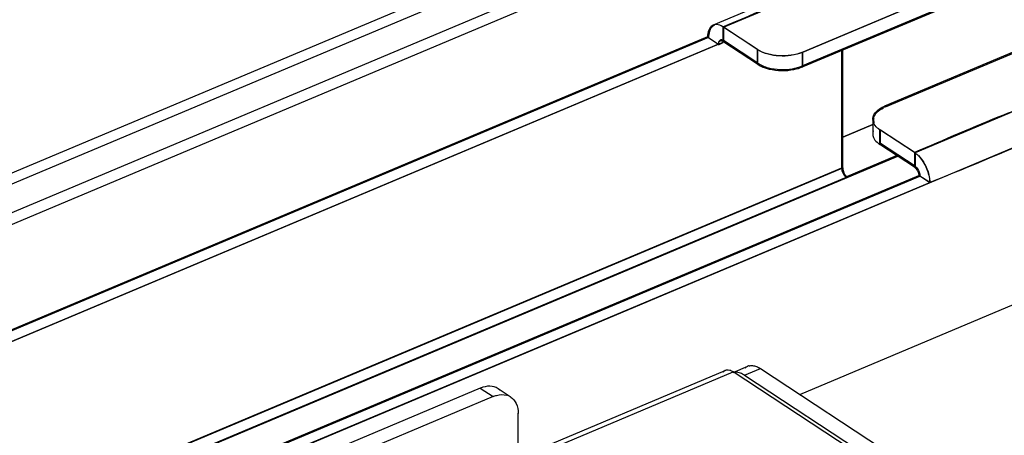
# Model space of a CAD drawing. Header units: millimetres. Extents: x 0 to 4620, y -1280 to 3267.
# Tile 71 of 103: x 3122 to 3278, y 2015 to 2081. Entities that reach past the tile are written whole.
import ezdxf

# ---------------------------------------------------------------- set-up
doc = ezdxf.new("R2010")
doc.units = ezdxf.units.MM
doc.header["$LTSCALE"] = 254.1
doc.layers.get('0').update_dxf_attribs({"linetype": 'CONTINUOUS'})
doc.layers.add('03___PRT_ALL_CURVES', color=7, linetype='CONTINUOUS')
doc.layers.add('06___PRT_ALL_SURFS', color=7, linetype='CONTINUOUS')

msp = doc.modelspace()

# ---------------------------------------------------------------- linework, layer by layer
at = {"color": 3, "linetype": 'Continuous'}
for p, q in [((3233.27, 2079.42), (3262.92, 2091.9)), ((3271.52, 2086.26), (3245.77, 2075.43)), ((3238.74, 2075.83), (3233.27, 2079.42)), ((3230.92, 2077.77), (2900.41, 1938.71)), ((3258.92, 2066.8), (3284.67, 2077.64)), ((3293.27, 2072), (3263.62, 2059.53)), ((2935.45, 1915.74), (3285.47, 2063.01)), ((3263.62, 2059.53), (3258.15, 2063.11))]:
    msp.add_line(p, q, dxfattribs=at)
at = {"color": 6, "linetype": 'Continuous'}
for p, q in [((3202.04, 2090.59), (2847.93, 1941.6)), ((3202.75, 2089.16), (2848.64, 1940.17)), ((3214.11, 2089.38), (2883.69, 1950.36)), ((3215.82, 2088.26), (2885.4, 1949.23)), ((3251.37, 2088.05), (3231.67, 2079.76)), ((3271.59, 2086.31), (3245.84, 2075.48)), ((3271.59, 2083.98), (3245.84, 2073.15)), ((3238.65, 2075.9), (3233.17, 2079.48)), ((3233.17, 2079.48), (3233.17, 2077.15)), ((3230.75, 2077.88), (2900.34, 1938.86)), ((3230.75, 2077.88), (3230.86, 2077.92)), ((3230.76, 2077.88), (3232.47, 2076.75)), ((3232.83, 2077.27), (3232.74, 2077.23)), ((3233.17, 2077.15), (3233.3, 2077.21)), ((3258.85, 2066.95), (3284.6, 2077.79)), ((3232.47, 2076.76), (2902.05, 1937.73)), ((3232.47, 2076.65), (3233.25, 2076.98)), ((3232.47, 2076.76), (3232.47, 2076.65)), ((3238.65, 2073.57), (3233.17, 2077.15)), ((3238.65, 2073.57), (3238.65, 2075.9)), ((3252.17, 2057.14), (3252.17, 2075.81)), ((3245.84, 2073.15), (3245.84, 2075.48)), ((3258.85, 2066.8), (3258.85, 2066.95)), ((3256.93, 2064.86), (3256.93, 2062.52)), ((3263.52, 2059.59), (3258.05, 2063.17)), ((3258.05, 2060.84), (3258.05, 2063.17)), ((3263.52, 2057.26), (3258.05, 2060.84)), ((3252.8, 2055.77), (3260.71, 2059.1)), ((3263.52, 2059.59), (3263.52, 2057.26)), ((2898.05, 1908.15), (3252.17, 2057.14)), ((3252.04, 2057.22), (3252.17, 2057.14)), ((3263.65, 2057.31), (3263.52, 2057.26)), ((2898.76, 1906.73), (3252.87, 2055.72)), ((2933.81, 1916.91), (3264.23, 2055.93)), ((3252.8, 2055.77), (3252.87, 2055.72)), ((3252.8, 2055.58), (3252.8, 2055.77)), ((3265.94, 2054.81), (3264.23, 2055.93)), ((3264.23, 2055.93), (3264.23, 2055.83)), ((3264.37, 2055.89), (3264.23, 2055.83)), ((2935.52, 1915.79), (3265.94, 2054.81)), ((3194.76, 2022.26), (3107.12, 1985.38)), ((3194.76, 2022.26), (3196.79, 2020.93)), ((3199.52, 2020.91), (3197.57, 2022.18)), ((3196.79, 2020.93), (3109.15, 1984.06)), ((3200.78, 2011.27), (3200.78, 2018.26))]:
    msp.add_line(p, q, dxfattribs=at)
at = {"color": 7, "linetype": 'Continuous'}
for p, q in [((3271.52, 2084.13), (3245.77, 2073.3)), ((3233.27, 2079.42), (3233.27, 2077.29)), ((3245.37, 2021.27), (3382.51, 2078.97)), ((3230.92, 2077.77), (3232.4, 2076.8)), ((3238.74, 2073.71), (3233.27, 2077.29)), ((2901.97, 1937.68), (3233.22, 2077.05)), ((3238.74, 2073.71), (3238.74, 2075.83)), ((3252, 2057.15), (3252, 2075.74)), ((3245.77, 2073.3), (3245.77, 2075.43)), ((3256.93, 2064.01), (3252.17, 2062.01)), ((3258.15, 2060.98), (3258.15, 2063.11)), ((3263.62, 2057.4), (3258.15, 2060.98)), ((2865.89, 1892.8), (3260.88, 2058.99)), ((3263.62, 2059.53), (3263.62, 2057.4)), ((2898.07, 1908.24), (3252, 2057.15)), ((2933.89, 1916.76), (3264.4, 2055.82)), ((3265.96, 2054.8), (3264.4, 2055.82))]:
    msp.add_line(p, q, dxfattribs=at)
at = {"color": 6, "linetype": 'Continuous'}
for centre, radius, start, end in [((3232.1, 2078.74), 1.11, 112.7163, 123.6194), ((3232.1, 2078.74), 1.1, 106.9412, 112.694), ((3258.34, 2064.86), 1.41, 179.9035, 184.3161), ((3258.38, 2062.52), 1.45, 168.1009, 175.3175), ((3258.35, 2062.52), 1.42, 175.3359, 179.9001), ((3196.56, 2017.99), 4.63, 112.5714, 112.8187), ((3196.33, 2020.29), 2.26, 54.2254, 56.7503), ((3196.31, 2020.27), 2.29, 46.5511, 54.2092), ((3198.31, 2018.86), 2.38, 65.9026, 75.1061), ((3198.35, 2018.95), 2.28, 59.264, 65.8453), ((3198.35, 2018.96), 2.26, 56.7511, 59.2537), ((3196.08, 2018.26), 4.7, 359.9999, 0.2337)]:
    msp.add_arc(centre, radius, start, end, dxfattribs=at)
at = {"color": 3, "linetype": 'Continuous'}
for centre, radius, start, end in [((3234.92, 2077.77), 3.99, 176.5604, 178.5461), ((3235.15, 2077.77), 4.23, 178.5409, 180.0056), ((3261.04, 2061.76), 5.47, 112.7919, 115.9074), ((3258.45, 2064.75), 1.4, 168.0675, 179.9721), ((3258.45, 2064.75), 1.4, 180.0367, 191.3125), ((3258.53, 2064.77), 1.49, 191.3116, 198.7204), ((3261.28, 2056.15), 4.11, 45.4778, 48.907), ((3259.32, 2054.56), 6.64, 28.8051, 31.2954), ((3259.12, 2054.45), 6.87, 26.372, 28.8083)]:
    msp.add_arc(centre, radius, start, end, dxfattribs=at)
at = {"color": 7, "linetype": 'Continuous'}
for centre, radius, start, end in [((3233.77, 2076.74), 1.29, 176.3707, 180.0236), ((3260.18, 2064.09), 3.71, 232.7631, 236.7982), ((3262.95, 2055.82), 1.45, 0.0467, 3.4162)]:
    msp.add_arc(centre, radius, start, end, dxfattribs=at)
at = {"color": 6, "linetype": 'Continuous'}
for points in [[(3233.17, 2079.48), (3238.61, 2081.77), (3244.06, 2084.02), (3249.47, 2086.39)], [(3230.96, 2078.97), (3230.9, 2078.81), (3230.85, 2078.65), (3230.82, 2078.48)], [(3231.49, 2079.66), (3231.25, 2079.5), (3231.07, 2079.24), (3230.96, 2078.97)], [(3233.17, 2079.48), (3232.87, 2079.68), (3232.52, 2079.84), (3232.16, 2079.85)], [(3230.82, 2078.48), (3230.78, 2078.28), (3230.76, 2078.08), (3230.76, 2077.88)], [(3238.65, 2073.57), (3238.82, 2073.45), (3239.01, 2073.35), (3239.2, 2073.25)], [(3239.2, 2073.25), (3239.63, 2073.05), (3240.08, 2072.9), (3240.53, 2072.8)], [(3240.53, 2072.8), (3241.8, 2072.49), (3243.17, 2072.48), (3244.45, 2072.73)], [(3244.45, 2072.73), (3244.92, 2072.83), (3245.4, 2072.96), (3245.84, 2073.15)], [(3258.25, 2066.66), (3258.45, 2066.77), (3258.64, 2066.87), (3258.85, 2066.95)], [(3256.93, 2064.86), (3256.93, 2065.1), (3257, 2065.35), (3257.11, 2065.57)], [(3257.03, 2064.31), (3256.98, 2064.45), (3256.94, 2064.6), (3256.93, 2064.75)], [(3257.68, 2063.45), (3257.41, 2063.69), (3257.17, 2063.98), (3257.03, 2064.31)], [(3258.05, 2063.17), (3257.92, 2063.26), (3257.8, 2063.35), (3257.68, 2063.45)], [(3256.93, 2062.53), (3256.93, 2062.34), (3256.97, 2062.15), (3257.03, 2061.98)], [(3257.03, 2061.98), (3257.15, 2061.68), (3257.36, 2061.42), (3257.6, 2061.2)], [(3285.5, 2062.94), (3278.99, 2060.2), (3272.5, 2057.42), (3265.94, 2054.81)], [(3257.6, 2061.2), (3257.74, 2061.07), (3257.89, 2060.95), (3258.05, 2060.84)], [(3263.52, 2059.59), (3263.69, 2059.48), (3263.85, 2059.35), (3263.99, 2059.22)], [(3263.99, 2059.22), (3264.15, 2059.07), (3264.3, 2058.92), (3264.43, 2058.75)], [(3264.43, 2058.75), (3264.74, 2058.39), (3264.99, 2057.98), (3265.21, 2057.56)], [(3252.17, 2057.14), (3252.17, 2056.88), (3252.24, 2056.61), (3252.35, 2056.38)], [(3263.52, 2057.26), (3263.73, 2057.12), (3263.88, 2056.91), (3264, 2056.7)], [(3252.35, 2056.38), (3252.42, 2056.22), (3252.51, 2056.07), (3252.63, 2055.94)], [(3264, 2056.7), (3264.08, 2056.54), (3264.15, 2056.37), (3264.19, 2056.19)]]:
    msp.add_open_spline(points, degree=3, dxfattribs=at)
at = {"color": 3, "linetype": 'Continuous'}
for points in [[(3231.18, 2079.05), (3231.02, 2078.73), (3230.95, 2078.37), (3230.93, 2078.01)], [(3231.81, 2079.69), (3231.54, 2079.57), (3231.31, 2079.32), (3231.18, 2079.05)], [(3257.08, 2065.04), (3257.12, 2065.24), (3257.2, 2065.42), (3257.31, 2065.59)], [(3258.15, 2063.11), (3258, 2063.21), (3257.87, 2063.31), (3257.74, 2063.42)], [(3263.62, 2059.53), (3263.75, 2059.44), (3263.87, 2059.35), (3263.98, 2059.25)], [(3264.16, 2059.08), (3264.49, 2058.76), (3264.76, 2058.4), (3265, 2058.01)]]:
    msp.add_open_spline(points, degree=3, dxfattribs=at)
at = {"color": 6, "linetype": 'Continuous'}
for points, knots in [([(3232.16, 2079.85), (3232.09, 2079.85), (3231.96, 2079.84), (3231.84, 2079.81), (3231.78, 2079.8)], [0, 0, 0, 0, 0.507812, 1, 1, 1, 1]), ([(3232.74, 2077.23), (3232.68, 2077.21), (3232.58, 2077.13), (3232.53, 2077.02), (3232.51, 2076.96)], [0, 0, 0, 0, 0.462588, 1, 1, 1, 1]), ([(3232.84, 2077.26), (3232.82, 2077.26), (3232.79, 2077.25), (3232.75, 2077.24), (3232.74, 2077.23)], [0, 0, 0, 0, 0.505142, 1, 1, 1, 1]), ([(3233.17, 2077.15), (3233.12, 2077.19), (3233.01, 2077.24), (3232.89, 2077.26), (3232.84, 2077.26)], [0, 0, 0, 0, 0.538067, 1, 1, 1, 1]), ([(3232.51, 2076.96), (3232.5, 2076.93), (3232.48, 2076.86), (3232.47, 2076.79), (3232.47, 2076.75)], [0, 0, 0, 0, 0.4823, 1, 1, 1, 1]), ([(3245.84, 2075.48), (3244.67, 2074.99), (3242.16, 2074.69), (3239.64, 2075.24), (3238.65, 2075.9)], [0, 0, 0, 0, 0.515742, 1, 1, 1, 1]), ([(3257.11, 2065.57), (3257.16, 2065.67), (3257.46, 2066.12), (3257.9, 2066.45), (3258.25, 2066.66)], [0, 0, 0, 0, 0.222099, 1, 1, 1, 1]), ([(3282.39, 2067.45), (3280.81, 2066.79), (3274.48, 2064.27), (3268.22, 2061.57), (3263.52, 2059.59)], [0, 0, 0, 0, 0.25139, 1, 1, 1, 1]), ([(3257.03, 2063.07), (3257.02, 2063.03), (3256.99, 2062.94), (3256.97, 2062.86), (3256.96, 2062.82)], [0, 0, 0, 0, 0.504339, 1, 1, 1, 1]), ([(3265.21, 2057.56), (3265.54, 2056.91), (3265.85, 2055.98), (3265.94, 2055.03), (3265.94, 2054.81)], [0, 0, 0, 0, 0.765907, 1, 1, 1, 1]), ([(3252.63, 2055.94), (3252.65, 2055.91), (3252.71, 2055.85), (3252.77, 2055.8), (3252.8, 2055.77)], [0, 0, 0, 0, 0.516353, 1, 1, 1, 1]), ([(3264.19, 2056.19), (3264.2, 2056.15), (3264.21, 2056.07), (3264.22, 2055.98), (3264.23, 2055.94)], [0, 0, 0, 0, 0.511227, 1, 1, 1, 1]), ([(3197.57, 2022.18), (3197.2, 2022.43), (3196.22, 2022.7), (3195.25, 2022.46), (3194.78, 2022.27)], [0, 0, 0, 0, 0.465378, 1, 1, 1, 1]), ([(3196.79, 2020.93), (3196.97, 2021.01), (3197.65, 2021.25), (3198.41, 2021.29), (3198.92, 2021.16)], [0, 0, 0, 0, 0.27364, 1, 1, 1, 1]), ([(3199.59, 2020.86), (3199.97, 2020.61), (3200.62, 2019.8), (3200.78, 2018.8), (3200.78, 2018.27)], [0, 0, 0, 0, 0.46453, 1, 1, 1, 1])]:
    msp.add_open_spline(points, degree=3, knots=knots, dxfattribs=at)
at = {"color": 7, "linetype": 'Continuous'}
for points in [[(3232.78, 2077.38), (3232.59, 2077.3), (3232.5, 2077.03), (3232.49, 2076.82)], [(3238.74, 2073.71), (3238.98, 2073.55), (3239.23, 2073.42), (3239.49, 2073.31)], [(3239.49, 2073.31), (3239.78, 2073.19), (3240.08, 2073.08), (3240.39, 2073)], [(3240.39, 2073), (3241.62, 2072.68), (3242.95, 2072.64), (3244.21, 2072.85)], [(3244.21, 2072.85), (3244.74, 2072.95), (3245.27, 2073.09), (3245.77, 2073.3)], [(3252, 2057.15), (3252, 2056.88), (3252.07, 2056.61), (3252.17, 2056.36)], [(3263.62, 2057.4), (3263.94, 2057.19), (3264.16, 2056.82), (3264.28, 2056.45)], [(3252.17, 2056.36), (3252.29, 2056.09), (3252.47, 2055.82), (3252.7, 2055.63)], [(3264.28, 2056.45), (3264.34, 2056.28), (3264.39, 2056.09), (3264.4, 2055.91)]]:
    msp.add_open_spline(points, degree=3, dxfattribs=at)
for points, knots in [([(3233.09, 2077.38), (3233.04, 2077.4), (3232.93, 2077.42), (3232.83, 2077.4), (3232.78, 2077.38)], [0, 0, 0, 0, 0.526623, 1, 1, 1, 1]), ([(3233.27, 2077.29), (3233.24, 2077.31), (3233.18, 2077.35), (3233.12, 2077.37), (3233.09, 2077.38)], [0, 0, 0, 0, 0.51757, 1, 1, 1, 1]), ([(3252.7, 2055.63), (3252.71, 2055.62), (3252.74, 2055.6), (3252.77, 2055.59), (3252.78, 2055.58)], [0, 0, 0, 0, 0.508014, 1, 1, 1, 1])]:
    msp.add_open_spline(points, degree=3, knots=knots, dxfattribs=at)
at = {"color": 3, "linetype": 'Continuous'}
for points, knots in [([(3245.77, 2075.43), (3244.62, 2074.95), (3242.17, 2074.65), (3239.71, 2075.2), (3238.74, 2075.83)], [0, 0, 0, 0, 0.515744, 1, 1, 1, 1]), ([(3257.31, 2065.59), (3257.38, 2065.7), (3257.74, 2066.16), (3258.24, 2066.48), (3258.65, 2066.68)], [0, 0, 0, 0, 0.220466, 1, 1, 1, 1]), ([(3265.27, 2057.5), (3265.59, 2056.86), (3265.89, 2055.95), (3265.96, 2055.02), (3265.96, 2054.8)], [0, 0, 0, 0, 0.767051, 1, 1, 1, 1])]:
    msp.add_open_spline(points, degree=3, knots=knots, dxfattribs=at)
at = {"layer": '03___PRT_ALL_CURVES', "color": 4, "linetype": 'Continuous'}
for p, q in [((3245.37, 2021.27), (3382.51, 2078.97)), ((3252.17, 2062.01), (3256.93, 2064.01))]:
    msp.add_line(p, q, dxfattribs=at)
at = {"layer": '06___PRT_ALL_SURFS', "color": 6, "linetype": 'Continuous'}
for p, q in [((3193.81, 2008.33), (3233.57, 2025.06)), ((3195.06, 2008.1), (3234.81, 2024.83)), ((3266.25, 2004.22), (3234.81, 2024.83)), ((3234.84, 2024.76), (3237.14, 2025.73)), ((3236.6, 2024.3), (3239.12, 2025.37)), ((3236.6, 2024.3), (3266.84, 2004.47)), ((3239.12, 2025.37), (3269.37, 2005.54))]:
    msp.add_line(p, q, dxfattribs=at)
for centre, radius, start, end in [((3237.71, 2024.38), 1.47, 104.2763, 112.6918), ((3235.2, 2023.19), 1.59, 92.6048, 99.2769), ((3237.7, 2024.39), 1.45, 112.7065, 117.1801)]:
    msp.add_arc(centre, radius, start, end, dxfattribs=at)
for points in [[(3237.34, 2025.8), (3237.52, 2025.84), (3237.71, 2025.85), (3237.9, 2025.84)], [(3237.9, 2025.84), (3238.1, 2025.82), (3238.3, 2025.77), (3238.49, 2025.7)], [(3233.56, 2025.06), (3233.44, 2025), (3233.32, 2024.92), (3233.23, 2024.82)], [(3234.28, 2025.08), (3234.13, 2025.12), (3233.97, 2025.14), (3233.81, 2025.12)], [(3234.81, 2024.83), (3234.65, 2024.94), (3234.47, 2025.03), (3234.28, 2025.08)], [(3235.96, 2024.63), (3235.7, 2024.73), (3235.41, 2024.79), (3235.13, 2024.78)], [(3236.6, 2024.3), (3236.4, 2024.43), (3236.18, 2024.55), (3235.96, 2024.63)], [(3236.69, 2025.44), (3236.79, 2025.53), (3236.91, 2025.62), (3237.04, 2025.68)], [(3238.49, 2025.7), (3238.71, 2025.61), (3238.92, 2025.5), (3239.12, 2025.37)]]:
    msp.add_open_spline(points, degree=3, dxfattribs=at)
msp.add_open_spline([(3233.81, 2025.12), (3233.77, 2025.12), (3233.68, 2025.1), (3233.6, 2025.07), (3233.56, 2025.06)], degree=3, knots=[0, 0, 0, 0, 0.503698, 1, 1, 1, 1], dxfattribs=at)

doc.saveas('drawing.dxf')
